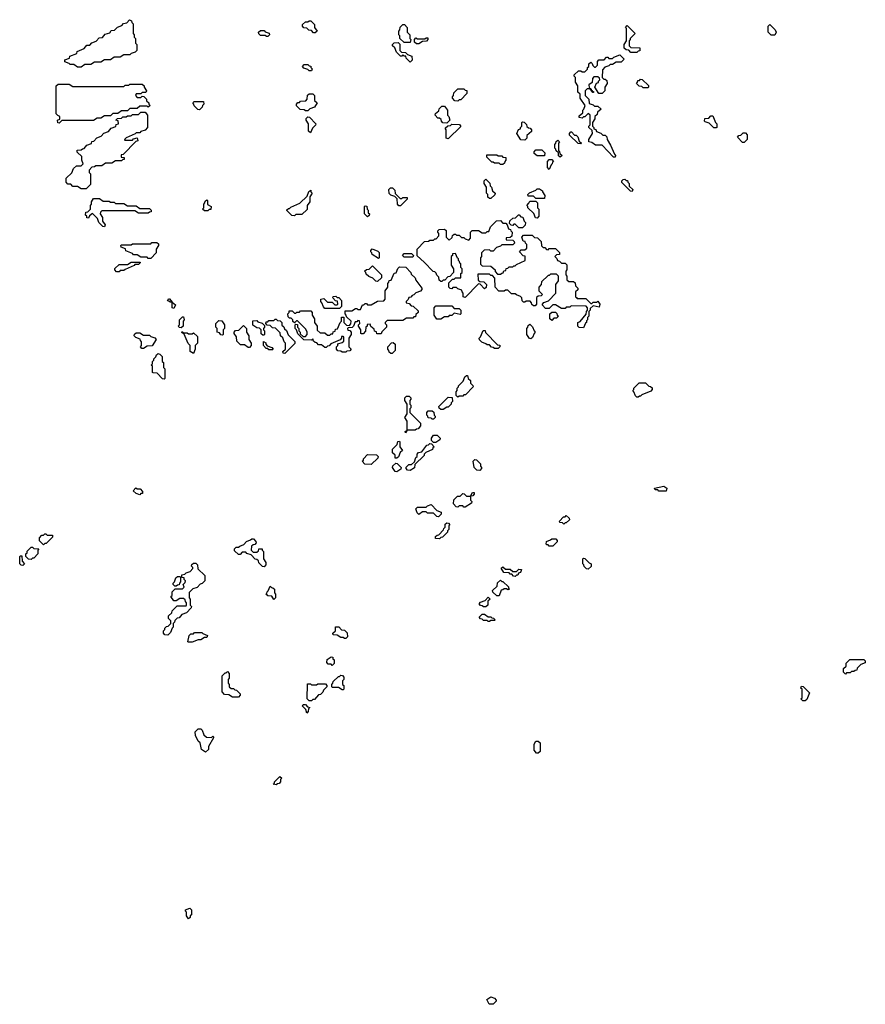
# Model space of a CAD drawing. Extents: x 2886962 to 3052311, y 540590 to 918621.
# Tile 30 of 164: x 2912600 to 2919538, y 755630 to 763708. Entities that reach past the tile are written whole.
import ezdxf

# ---------------------------------------------------------------- set-up
doc = ezdxf.new("R2010")
doc.units = 0

msp = doc.modelspace()

# ---------------------------------------------------------------- linework, layer by layer
at = {"layer": '0CON20XD'}
for points in [[(2913105, 763320), (2913075, 763320), (2913045, 763340), (2913015, 763340), (2913005, 763350), (2912971.7, 763361.7), (2912971.7, 763378.3), (2913008.3, 763391.7), (2913011.7, 763408.3), (2913068.3, 763431.7), (2913071.7, 763448.3), (2913128.3, 763471.7), (2913151.7, 763498.3), (2913175, 763500), (2913191.7, 763518.3), (2913228.3, 763531.7), (2913251.7, 763558.3), (2913278.3, 763561.7), (2913301.7, 763588.3), (2913338.3, 763601.7), (2913351.7, 763618.3), (2913378.3, 763621.7), (2913401.7, 763648.3), (2913438.3, 763661.7), (2913451.7, 763678.3), (2913478.3, 763681.7), (2913501.7, 763708.3), (2913518.3, 763698.3), (2913520, 763685), (2913530, 763675), (2913530, 763595), (2913540, 763585), (2913540, 763565), (2913550, 763555), (2913550, 763515), (2913560, 763505), (2913560, 763455), (2913548.3, 763441.7), (2913515, 763430), (2913505, 763420), (2913455, 763420), (2913425, 763400), (2913375, 763400), (2913345, 763380), (2913295, 763380), (2913265, 763360), (2913215, 763360), (2913185, 763340), (2913135, 763340), (2913105, 763320)], [(2915025, 763600), (2915011.7, 763601.7), (2914995, 763620), (2914971.7, 763621.7), (2914955, 763640), (2914931.7, 763641.7), (2914920, 763655), (2914921.7, 763668.3), (2914945, 763690), (2914965, 763690), (2914975, 763700), (2914988.3, 763698.3), (2915018.3, 763668.3), (2915020, 763645), (2915040, 763615), (2915025, 763600)], [(2915805, 763520), (2915755, 763520), (2915720, 763555), (2915720, 763575), (2915710, 763585), (2915710, 763615), (2915720, 763625), (2915721.7, 763648.3), (2915745, 763670), (2915758.3, 763668.3), (2915780, 763645), (2915780, 763605), (2915800, 763585), (2915800, 763555), (2915810, 763545), (2915805, 763520)], [(2917665, 763440), (2917615, 763440), (2917598.3, 763458.3), (2917575, 763460), (2917560, 763475), (2917560, 763505), (2917580, 763535), (2917580, 763635), (2917570, 763645), (2917585, 763660), (2917650, 763595), (2917610, 763555), (2917610, 763545), (2917600, 763535), (2917600, 763495), (2917615, 763480), (2917688.3, 763478.3), (2917688.3, 763451.7), (2917675, 763450), (2917665, 763440)], [(2918795, 763582.5), (2918765, 763582.5), (2918740, 763605), (2918740, 763655), (2918755, 763670), (2918800, 763625), (2918807.5, 763605), (2918795, 763582.5)], [(2914635, 763570), (2914625, 763570), (2914615, 763580), (2914575, 763580), (2914561.7, 763591.7), (2914560, 763605), (2914575, 763620), (2914605, 763620), (2914615, 763610), (2914648.3, 763598.3), (2914650, 763585), (2914635, 763570)], [(2915805, 763360), (2915771.7, 763391.7), (2915768.3, 763408.3), (2915755, 763410), (2915745, 763420), (2915735, 763410), (2915725, 763410), (2915691.7, 763441.7), (2915678.3, 763478.3), (2915660, 763495), (2915660, 763505), (2915671.7, 763518.3), (2915705, 763520), (2915718.3, 763508.3), (2915720, 763455), (2915731.7, 763441.7), (2915765, 763440), (2915781.7, 763421.7), (2915818.3, 763408.3), (2915820, 763375), (2915805, 763360)], [(2915875, 763510), (2915855, 763510), (2915840, 763525), (2915840, 763545), (2915851.7, 763558.3), (2915865, 763550), (2915925, 763550), (2915935, 763560), (2915948.3, 763558.3), (2915950, 763545), (2915938.3, 763531.7), (2915905, 763530), (2915875, 763510)], [(2917485, 762580), (2917471.7, 762581.7), (2917378.3, 762678.3), (2917325, 762680), (2917295, 762700), (2917270, 762705), (2917270, 762725), (2917300, 762775), (2917298.3, 762798.3), (2917270, 762825), (2917270, 762835), (2917280, 762845), (2917280, 762925), (2917265, 762940), (2917238.3, 762911.7), (2917225, 762910), (2917215, 762900), (2917190, 762905), (2917191.7, 762918.3), (2917220, 762945), (2917220, 762965), (2917230, 762975), (2917240, 763005), (2917200, 763065), (2917198.3, 763098.3), (2917180, 763115), (2917180, 763165), (2917160, 763195), (2917160, 763235), (2917150, 763245), (2917150, 763255), (2917185, 763290), (2917205, 763290), (2917215, 763280), (2917238.3, 763281.7), (2917258.3, 763301.7), (2917260, 763315), (2917270, 763325), (2917270, 763345), (2917285, 763360), (2917298.3, 763348.3), (2917301.7, 763331.7), (2917315, 763320), (2917325, 763320), (2917340, 763335), (2917340, 763365), (2917351.7, 763378.3), (2917395, 763380), (2917415, 763400), (2917425, 763400), (2917435, 763390), (2917465, 763390), (2917475, 763400), (2917525, 763420), (2917560, 763385), (2917535, 763360), (2917495, 763360), (2917465, 763340), (2917445, 763340), (2917435, 763330), (2917401.7, 763318.3), (2917381.7, 763298.3), (2917380, 763235), (2917391.7, 763221.7), (2917405, 763220), (2917418.3, 763208.3), (2917420, 763185), (2917400, 763155), (2917400, 763125), (2917378.3, 763101.7), (2917351.7, 763101.7), (2917320, 763155), (2917331.7, 763188.3), (2917348.3, 763191.7), (2917350, 763205), (2917360, 763215), (2917358.3, 763228.3), (2917345, 763240), (2917311.7, 763238.3), (2917300, 763225), (2917298.3, 763191.7), (2917270, 763175), (2917271.7, 763151.7), (2917288.3, 763138.3), (2917290, 763130), (2917298.3, 763128.3), (2917300, 763120), (2917308.3, 763118.3), (2917308.3, 763111.7), (2917301.7, 763111.7), (2917280, 763140), (2917255, 763140), (2917240, 763125), (2917240, 763085), (2917270, 763055), (2917271.7, 763021.7), (2917305, 763010), (2917315, 763000), (2917345, 763000), (2917370, 762975), (2917341.7, 762948.3), (2917338.3, 762931.7), (2917320, 762915), (2917320, 762895), (2917300, 762865), (2917300, 762835), (2917310, 762825), (2917311.7, 762811.7), (2917328.3, 762808.3), (2917331.7, 762791.7), (2917368.3, 762778.3), (2917385, 762760), (2917405, 762760), (2917418.3, 762748.3), (2917420, 762725), (2917448.3, 762678.3), (2917480, 762605), (2917490, 762595), (2917485, 762580)], [(2914995, 763290), (2914975, 763290), (2914965, 763300), (2914931.7, 763311.7), (2914920, 763325), (2914935, 763340), (2914965, 763340), (2914975, 763330), (2914988.3, 763328.3), (2914990, 763315), (2915000, 763305), (2914995, 763290)], [(2912925, 762860), (2912911.7, 762861.7), (2912910, 762885), (2912928.3, 762891.7), (2912930, 762915), (2912911.7, 762921.7), (2912900, 762935), (2912900, 763165), (2912915, 763180), (2913005, 763180), (2913035, 763160), (2913455, 763160), (2913465, 763170), (2913495, 763170), (2913505, 763180), (2913605, 763180), (2913620, 763165), (2913620, 763155), (2913640, 763125), (2913635, 763110), (2913605, 763110), (2913595, 763100), (2913555, 763100), (2913550, 763085), (2913565, 763070), (2913595, 763070), (2913605, 763080), (2913618.3, 763078.3), (2913640, 763055), (2913641.7, 763041.7), (2913660, 763025), (2913660, 763015), (2913670, 763005), (2913655, 762990), (2913645, 763000), (2913585, 763000), (2913565, 762980), (2913505, 762980), (2913485, 762960), (2913435, 762960), (2913405, 762940), (2913365, 762940), (2913345, 762920), (2913295, 762920), (2913265, 762900), (2913235, 762900), (2913205, 762880), (2912945, 762880), (2912925, 762860)], [(2917755, 763150), (2917715, 763150), (2917705, 763160), (2917681.7, 763161.7), (2917660, 763185), (2917670, 763195), (2917671.7, 763208.3), (2917685, 763210), (2917695, 763220), (2917708.3, 763218.3), (2917758.3, 763168.3), (2917760, 763155), (2917755, 763150)], [(2914965, 762960), (2914945, 762960), (2914935, 762970), (2914901.7, 762971.7), (2914871.7, 763001.7), (2914870, 763015), (2914881.7, 763028.3), (2914895, 763030), (2914905, 763040), (2914948.3, 763041.7), (2914960, 763055), (2914961.7, 763088.3), (2914975, 763100), (2915005, 763100), (2915020, 763085), (2915020, 763045), (2915040, 763025), (2915018.3, 762991.7), (2914981.7, 762978.3), (2914965, 762960)], [(2916195, 763040), (2916171.7, 763041.7), (2916150, 763065), (2916150, 763075), (2916160, 763085), (2916161.7, 763108.3), (2916195, 763140), (2916245, 763140), (2916255, 763130), (2916268.3, 763128.3), (2916268.3, 763101.7), (2916218.3, 763051.7), (2916205, 763050), (2916195, 763040)], [(2914075, 762970), (2914061.7, 762971.7), (2914031.7, 763001.7), (2914030, 763015), (2914020, 763025), (2914031.7, 763038.3), (2914108.3, 763038.3), (2914110, 763015), (2914100, 763005), (2914098.3, 762991.7), (2914075, 762970)], [(2916105, 762860), (2916071.7, 762861.7), (2916060, 762875), (2916058.3, 762888.3), (2916045, 762900), (2916031.7, 762901.7), (2916010, 762925), (2916011.7, 762938.3), (2916038.3, 762961.7), (2916041.7, 762978.3), (2916065, 763000), (2916085, 763000), (2916110, 762965), (2916110, 762925), (2916120, 762915), (2916130, 762885), (2916105, 762860)], [(2913145, 762320), (2913105, 762320), (2913075, 762340), (2913035, 762340), (2913018.3, 762358.3), (2912995, 762360), (2912980, 762375), (2912981.7, 762408.3), (2913028.3, 762451.7), (2913041.7, 762488.3), (2913065, 762510), (2913105, 762510), (2913120, 762525), (2913110, 762555), (2913110, 762585), (2913071.7, 762621.7), (2913071.7, 762638.3), (2913105, 762640), (2913115, 762650), (2913128.3, 762651.7), (2913151.7, 762678.3), (2913188.3, 762691.7), (2913191.7, 762708.3), (2913208.3, 762711.7), (2913231.7, 762738.3), (2913268.3, 762751.7), (2913291.7, 762778.3), (2913328.3, 762791.7), (2913351.7, 762818.3), (2913388.3, 762831.7), (2913391.7, 762848.3), (2913410, 762855), (2913408.3, 762878.3), (2913390, 762885), (2913401.7, 762898.3), (2913435, 762900), (2913445, 762910), (2913475, 762910), (2913485, 762920), (2913515, 762920), (2913525, 762930), (2913575, 762930), (2913595, 762950), (2913628.3, 762948.3), (2913650, 762925), (2913650, 762825), (2913628.3, 762801.7), (2913595, 762790), (2913585, 762780), (2913555, 762780), (2913548.3, 762771.7), (2913475, 762740), (2913461.7, 762728.3), (2913460, 762720), (2913525, 762720), (2913535, 762730), (2913565, 762740), (2913570, 762715), (2913551.7, 762708.3), (2913448.3, 762601.7), (2913431.7, 762598.3), (2913431.7, 762581.7), (2913458.3, 762578.3), (2913458.3, 762561.7), (2913445, 762560), (2913435, 762550), (2913385, 762550), (2913355, 762530), (2913305, 762530), (2913275, 762510), (2913225, 762510), (2913215, 762500), (2913191.7, 762498.3), (2913170, 762475), (2913170, 762455), (2913180, 762445), (2913180, 762355), (2913145, 762320)], [(2918315, 762820), (2918295, 762820), (2918258.3, 762858.3), (2918225, 762870), (2918220, 762875), (2918221.7, 762898.3), (2918255, 762900), (2918271.7, 762918.3), (2918288.3, 762918.3), (2918310, 762865), (2918320, 762855), (2918320, 762825), (2918315, 762820)], [(2914985, 762780), (2914970, 762795), (2914970, 762855), (2914950, 762885), (2914951.7, 762898.3), (2914965, 762910), (2914978.3, 762908.3), (2915030, 762855), (2915028.3, 762841.7), (2915001.7, 762818.3), (2914985, 762780)], [(2916115, 762730), (2916100, 762735), (2916100, 762805), (2916091.7, 762818.3), (2916111.7, 762838.3), (2916135, 762840), (2916145, 762850), (2916208.3, 762848.3), (2916218.3, 762831.7), (2916115, 762730)], [(2916745, 762720), (2916711.7, 762721.7), (2916680, 762775), (2916691.7, 762808.3), (2916708.3, 762811.7), (2916710, 762825), (2916720, 762835), (2916720, 762865), (2916725, 762870), (2916738.3, 762868.3), (2916758.3, 762848.3), (2916761.7, 762831.7), (2916775, 762820), (2916788.3, 762818.3), (2916800, 762805), (2916798.3, 762791.7), (2916761.7, 762758.3), (2916760, 762735), (2916745, 762720)], [(2917205, 762690), (2917181.7, 762691.7), (2917111.7, 762761.7), (2917110, 762775), (2917121.7, 762788.3), (2917128.3, 762788.3), (2917151.7, 762761.7), (2917165, 762760), (2917178.3, 762748.3), (2917191.7, 762711.7), (2917210, 762695), (2917205, 762690)], [(2918545, 762700), (2918531.7, 762701.7), (2918490, 762745), (2918501.7, 762758.3), (2918518.3, 762761.7), (2918535, 762780), (2918555, 762780), (2918570, 762765), (2918570, 762725), (2918545, 762700)], [(2917035, 762580), (2917021.7, 762591.7), (2917020, 762615), (2917001.7, 762631.7), (2917000, 762645), (2916990, 762655), (2916990, 762685), (2917000, 762695), (2917001.7, 762708.3), (2917015, 762720), (2917030, 762705), (2917020, 762695), (2917020, 762635), (2917030, 762625), (2917031.7, 762611.7), (2917050, 762595), (2917035, 762580)], [(2916565, 762520), (2916545, 762520), (2916535, 762530), (2916495, 762530), (2916485, 762540), (2916475, 762540), (2916431.7, 762581.7), (2916431.7, 762598.3), (2916515, 762600), (2916525, 762590), (2916555, 762590), (2916565, 762580), (2916588.3, 762578.3), (2916590, 762555), (2916580, 762545), (2916578.3, 762531.7), (2916565, 762520)], [(2916905, 762590), (2916845, 762590), (2916821.7, 762611.7), (2916820, 762625), (2916835, 762640), (2916885, 762640), (2916910, 762615), (2916905, 762590)], [(2916945, 762480), (2916930, 762495), (2916930, 762545), (2916945, 762560), (2916965, 762560), (2916980, 762545), (2916971.7, 762538.3), (2916970, 762525), (2916961.7, 762518.3), (2916945, 762480)], [(2916465, 762240), (2916455, 762240), (2916441.7, 762251.7), (2916440, 762275), (2916430, 762285), (2916430, 762335), (2916410, 762365), (2916410, 762385), (2916425, 762400), (2916458.3, 762368.3), (2916460, 762345), (2916470, 762335), (2916480, 762305), (2916500, 762285), (2916498.3, 762271.7), (2916465, 762240)], [(2917625, 762300), (2917611.7, 762301.7), (2917541.7, 762371.7), (2917540, 762385), (2917551.7, 762398.3), (2917565, 762400), (2917575, 762390), (2917588.3, 762388.3), (2917590, 762375), (2917600, 762365), (2917601.7, 762341.7), (2917630, 762315), (2917625, 762300)], [(2914855, 762100), (2914831.7, 762101.7), (2914791.7, 762141.7), (2914791.7, 762148.3), (2914805, 762160), (2914815, 762160), (2914825, 762170), (2914898.3, 762201.7), (2914958.3, 762261.7), (2914971.7, 762298.3), (2914988.3, 762308.3), (2914990, 762295), (2915000, 762285), (2914980, 762255), (2914980, 762215), (2914960, 762185), (2914958.3, 762151.7), (2914915, 762110), (2914865, 762110), (2914855, 762100)], [(2915725, 762180), (2915711.7, 762181.7), (2915700, 762195), (2915698.3, 762238.3), (2915678.3, 762258.3), (2915645, 762270), (2915631.7, 762281.7), (2915630, 762315), (2915641.7, 762328.3), (2915658.3, 762328.3), (2915678.3, 762308.3), (2915681.7, 762281.7), (2915721.7, 762241.7), (2915735, 762240), (2915745, 762250), (2915778.3, 762248.3), (2915780, 762235), (2915725, 762180)], [(2916905, 762240), (2916835, 762240), (2916815, 762260), (2916771.7, 762261.7), (2916770, 762275), (2916781.7, 762288.3), (2916835, 762310), (2916845, 762320), (2916865, 762320), (2916890, 762305), (2916890, 762295), (2916910, 762265), (2916905, 762240)], [(2913295, 762010), (2913281.7, 762011.7), (2913261.7, 762031.7), (2913250, 762045), (2913238.3, 762078.3), (2913198.3, 762118.3), (2913171.7, 762098.3), (2913165, 762080), (2913151.7, 762081.7), (2913150, 762095), (2913140, 762105), (2913141.7, 762128.3), (2913158.3, 762131.7), (2913180, 762155), (2913180, 762185), (2913190, 762195), (2913190, 762215), (2913205, 762240), (2913255, 762240), (2913285, 762220), (2913335, 762220), (2913345, 762210), (2913375, 762210), (2913385, 762200), (2913455, 762200), (2913485, 762180), (2913555, 762180), (2913585, 762160), (2913665, 762160), (2913680, 762145), (2913678.3, 762131.7), (2913665, 762130), (2913655, 762120), (2913575, 762120), (2913545, 762140), (2913275, 762140), (2913261.7, 762128.3), (2913260, 762115), (2913280, 762085), (2913280, 762055), (2913300, 762025), (2913295, 762010)], [(2914145, 762140), (2914115, 762140), (2914100, 762155), (2914110, 762165), (2914110, 762195), (2914120, 762205), (2914121.7, 762218.3), (2914135, 762230), (2914140, 762225), (2914141.7, 762191.7), (2914170, 762175), (2914168.3, 762151.7), (2914155, 762150), (2914145, 762140)], [(2916845, 762080), (2916831.7, 762081.7), (2916818.3, 762118.3), (2916770, 762165), (2916770, 762175), (2916760, 762185), (2916778.3, 762201.7), (2916785, 762220), (2916835, 762220), (2916850, 762205), (2916850, 762165), (2916860, 762155), (2916860, 762095), (2916845, 762080)], [(2915455, 762090), (2915430, 762115), (2915430, 762175), (2915435, 762180), (2915448.3, 762178.3), (2915450, 762155), (2915460, 762145), (2915460, 762125), (2915470, 762115), (2915468.3, 762101.7), (2915455, 762090)], [(2917225, 761180), (2917191.7, 761181.7), (2917180, 761195), (2917180, 761225), (2917198.3, 761231.7), (2917248.3, 761291.7), (2917250, 761315), (2917260, 761325), (2917260, 761345), (2917248.3, 761358.3), (2917125, 761360), (2917115, 761350), (2917085, 761350), (2917075, 761340), (2917045, 761340), (2916995, 761370), (2916975, 761370), (2916945, 761340), (2916915, 761340), (2916890, 761365), (2916890, 761375), (2916901.7, 761388.3), (2916938.3, 761401.7), (2917000, 761465), (2917000, 761535), (2917020, 761565), (2917020, 761605), (2917005, 761620), (2916955, 761620), (2916945, 761610), (2916935, 761610), (2916881.7, 761558.3), (2916880, 761535), (2916860, 761515), (2916860, 761485), (2916890, 761455), (2916878.3, 761441.7), (2916855, 761440), (2916841.7, 761428.3), (2916840, 761375), (2916828.3, 761361.7), (2916815, 761360), (2916801.7, 761371.7), (2916800, 761385), (2916788.3, 761398.3), (2916755, 761400), (2916745, 761390), (2916735, 761390), (2916721.7, 761401.7), (2916720, 761425), (2916708.3, 761438.3), (2916675, 761450), (2916665, 761460), (2916635, 761460), (2916605, 761490), (2916585, 761490), (2916575, 761480), (2916531.7, 761481.7), (2916500, 761515), (2916498.3, 761588.3), (2916478.3, 761608.3), (2916465, 761610), (2916455, 761620), (2916360, 761620), (2916361.7, 761571.7), (2916375, 761560), (2916408.3, 761558.3), (2916430, 761535), (2916428.3, 761511.7), (2916415, 761500), (2916378.3, 761538.3), (2916365, 761540), (2916255, 761430), (2916240, 761435), (2916240, 761465), (2916230, 761475), (2916228.3, 761488.3), (2916195, 761500), (2916185, 761510), (2916155, 761510), (2916145, 761500), (2916131.7, 761501.7), (2916120, 761515), (2916121.7, 761548.3), (2916151.7, 761578.3), (2916165, 761580), (2916175, 761590), (2916218.3, 761591.7), (2916220, 761625), (2916230, 761635), (2916230, 761665), (2916220, 761675), (2916220, 761705), (2916211.7, 761711.7), (2916210, 761725), (2916201.7, 761731.7), (2916200, 761745), (2916191.7, 761751.7), (2916175, 761790), (2916151.7, 761788.3), (2916150, 761775), (2916140, 761765), (2916140, 761695), (2916160, 761665), (2916160, 761635), (2916128.3, 761601.7), (2916111.7, 761598.3), (2916088.3, 761571.7), (2916075, 761570), (2916065, 761560), (2916055, 761560), (2916041.7, 761571.7), (2916040, 761595), (2916021.7, 761611.7), (2916018.3, 761628.3), (2916005, 761640), (2915991.7, 761641.7), (2915918.3, 761718.3), (2915861.7, 761771.7), (2915860, 761825), (2915921.7, 761888.3), (2915955, 761890), (2915965, 761900), (2915995, 761900), (2916005, 761910), (2916018.3, 761911.7), (2916040, 761935), (2916040, 761955), (2916030, 761965), (2916030, 761975), (2916041.7, 761988.3), (2916085, 761990), (2916098.3, 761978.3), (2916100, 761925), (2916125, 761900), (2916148.3, 761921.7), (2916151.7, 761938.3), (2916165, 761950), (2916175, 761950), (2916185, 761940), (2916205, 761940), (2916225, 761920), (2916245, 761920), (2916255, 761910), (2916285, 761900), (2916300, 761915), (2916300, 761965), (2916311.7, 761978.3), (2916365, 761980), (2916395, 761960), (2916425, 761960), (2916435, 761970), (2916448.3, 761971.7), (2916461.7, 762008.3), (2916511.7, 762058.3), (2916545, 762060), (2916565, 762040), (2916588.3, 762038.3), (2916600, 762025), (2916611.7, 761991.7), (2916628.3, 761988.3), (2916630, 761975), (2916640, 761965), (2916638.3, 761931.7), (2916625, 761920), (2916591.7, 761918.3), (2916591.7, 761901.7), (2916645, 761900), (2916658.3, 761888.3), (2916660, 761875), (2916645, 761860), (2916555, 761860), (2916545, 761850), (2916511.7, 761838.3), (2916485, 761810), (2916465, 761810), (2916455, 761820), (2916411.7, 761818.3), (2916390, 761795), (2916390, 761765), (2916380, 761755), (2916381.7, 761701.7), (2916395, 761690), (2916466.7, 761686.7), (2916500, 761655), (2916501.7, 761641.7), (2916521.7, 761621.7), (2916545, 761620), (2916555, 761630), (2916568.3, 761631.7), (2916571.7, 761648.3), (2916588.3, 761651.7), (2916591.7, 761668.3), (2916605, 761670), (2916615, 761680), (2916645, 761680), (2916655, 761690), (2916665, 761690), (2916675, 761700), (2916748.3, 761731.7), (2916748.3, 761768.3), (2916731.7, 761771.7), (2916700, 761805), (2916715, 761820), (2916745, 761820), (2916760, 761835), (2916760, 761865), (2916750, 761875), (2916748.3, 761888.3), (2916731.7, 761891.7), (2916720, 761925), (2916735, 761940), (2916805, 761940), (2916825, 761920), (2916848.3, 761918.3), (2916878.3, 761888.3), (2916881.7, 761851.7), (2916895, 761840), (2916908.3, 761838.3), (2916921.7, 761821.7), (2916935, 761820), (2916945, 761830), (2916995, 761830), (2917028.3, 761798.3), (2917028.3, 761781.7), (2917005, 761780), (2916990, 761765), (2917008.3, 761748.3), (2917011.7, 761731.7), (2917028.3, 761728.3), (2917045, 761710), (2917075, 761710), (2917088.3, 761698.3), (2917090, 761655), (2917080, 761645), (2917080, 761615), (2917090, 761605), (2917090, 761575), (2917105, 761560), (2917145, 761560), (2917158.3, 761548.3), (2917160, 761525), (2917180, 761505), (2917178.3, 761491.7), (2917160, 761475), (2917160, 761435), (2917168.3, 761428.3), (2917175, 761420), (2917245, 761420), (2917285, 761380), (2917295, 761380), (2917305, 761390), (2917335, 761390), (2917345, 761400), (2917360, 761375), (2917355, 761350), (2917305, 761360), (2917281.7, 761338.3), (2917280, 761325), (2917270, 761315), (2917270, 761275), (2917260, 761265), (2917260, 761245), (2917251.7, 761238.3), (2917250, 761225), (2917241.7, 761218.3), (2917225, 761180)], [(2916725, 762000), (2916695, 762000), (2916665, 762030), (2916655, 762030), (2916645, 762020), (2916631.7, 762021.7), (2916620, 762035), (2916621.7, 762058.3), (2916645, 762080), (2916668.3, 762081.7), (2916691.7, 762108.3), (2916698.3, 762108.3), (2916711.7, 762091.7), (2916728.3, 762088.3), (2916740, 762055), (2916750, 762045), (2916748.3, 762021.7), (2916725, 762000)], [(2913675, 761750), (2913655, 761750), (2913645, 761760), (2913595, 761760), (2913565, 761780), (2913535, 761780), (2913525, 761790), (2913471.7, 761811.7), (2913468.3, 761828.3), (2913431.7, 761841.7), (2913430, 761855), (2913435, 761860), (2913515, 761860), (2913525, 761870), (2913675, 761870), (2913685, 761880), (2913725, 761880), (2913738.3, 761868.3), (2913740, 761855), (2913720, 761825), (2913720, 761795), (2913675, 761750)], [(2915545, 761750), (2915491.7, 761781.7), (2915490, 761795), (2915480, 761805), (2915480, 761815), (2915491.7, 761828.3), (2915538.3, 761808.3), (2915548.3, 761798.3), (2915550, 761755), (2915545, 761750)], [(2915825, 761760), (2915755, 761760), (2915740, 761775), (2915755, 761790), (2915815, 761790), (2915830, 761775), (2915825, 761760)], [(2913415, 761640), (2913395, 761640), (2913380, 761655), (2913381.7, 761668.3), (2913415, 761700), (2913485, 761700), (2913515, 761720), (2913585, 761720), (2913590, 761715), (2913575, 761700), (2913545, 761700), (2913538.3, 761691.7), (2913465, 761660), (2913455, 761650), (2913425, 761650), (2913415, 761640)], [(2915275, 760980), (2915245, 760980), (2915235, 760990), (2915211.7, 760991.7), (2915200, 761005), (2915200, 761025), (2915210, 761035), (2915211.7, 761048.3), (2915245, 761060), (2915258.3, 761071.7), (2915260, 761105), (2915255, 761110), (2915241.7, 761108.3), (2915240, 761095), (2915228.3, 761081.7), (2915151.7, 761048.3), (2915138.3, 761031.7), (2915125, 761030), (2915115, 761020), (2915105, 761020), (2915075, 761040), (2915051.7, 761041.7), (2915038.3, 761058.3), (2915025, 761060), (2915011.7, 761071.7), (2915005, 761090), (2914995, 761080), (2914931.7, 761081.7), (2914881.7, 761131.7), (2914870, 761165), (2914860, 761175), (2914860, 761205), (2914865, 761210), (2914878.3, 761208.3), (2914880, 761185), (2914890, 761175), (2914890, 761155), (2914900, 761145), (2914901.7, 761131.7), (2914925, 761110), (2914945, 761110), (2914960, 761125), (2914960, 761145), (2914948.3, 761168.3), (2914878.3, 761238.3), (2914871.7, 761238.3), (2914855, 761220), (2914841.7, 761231.7), (2914840, 761245), (2914828.3, 761258.3), (2914815, 761260), (2914801.7, 761271.7), (2914800, 761295), (2914810, 761305), (2914811.7, 761318.3), (2914835, 761320), (2914855, 761300), (2914865, 761300), (2914875, 761310), (2914895, 761310), (2914905, 761320), (2914988.3, 761318.3), (2915000, 761305), (2915000, 761285), (2915020, 761255), (2915020, 761225), (2915040, 761195), (2915041.7, 761161.7), (2915065, 761140), (2915105, 761140), (2915125, 761120), (2915145, 761120), (2915155, 761130), (2915168.3, 761131.7), (2915171.7, 761148.3), (2915188.3, 761151.7), (2915191.7, 761168.3), (2915208.3, 761171.7), (2915230, 761225), (2915240, 761235), (2915241.7, 761268.3), (2915258.3, 761268.3), (2915260, 761225), (2915281.7, 761201.7), (2915305, 761200), (2915318.3, 761211.7), (2915320, 761235), (2915281.7, 761271.7), (2915280, 761285), (2915270, 761295), (2915271.7, 761318.3), (2915325, 761320), (2915355, 761340), (2915365, 761340), (2915375, 761330), (2915395, 761330), (2915411.7, 761368.3), (2915425, 761370), (2915435, 761380), (2915445, 761380), (2915455, 761370), (2915485, 761370), (2915535, 761400), (2915588.3, 761401.7), (2915600, 761415), (2915600, 761485), (2915620, 761515), (2915620, 761545), (2915630, 761555), (2915631.7, 761568.3), (2915648.3, 761571.7), (2915671.7, 761628.3), (2915688.3, 761631.7), (2915701.7, 761668.3), (2915715, 761680), (2915768.3, 761678.3), (2915810, 761635), (2915811.7, 761621.7), (2915845, 761590), (2915851.7, 761571.7), (2915900, 761505), (2915900, 761495), (2915888.3, 761481.7), (2915851.7, 761468.3), (2915835, 761450), (2915820, 761445), (2915808.3, 761431.7), (2915791.7, 761428.3), (2915788.3, 761411.7), (2915770, 761395), (2915770, 761385), (2915795, 761380), (2915811.7, 761361.7), (2915828.3, 761358.3), (2915868.3, 761318.3), (2915870, 761305), (2915851.7, 761288.3), (2915848.3, 761271.7), (2915835, 761270), (2915825, 761260), (2915775, 761260), (2915745, 761240), (2915615, 761240), (2915600, 761225), (2915600, 761215), (2915610, 761205), (2915610, 761185), (2915571.7, 761148.3), (2915565, 761130), (2915531.7, 761131.7), (2915528.3, 761148.3), (2915511.7, 761151.7), (2915508.3, 761168.3), (2915481.7, 761191.7), (2915475, 761210), (2915451.7, 761208.3), (2915450, 761195), (2915440, 761185), (2915438.3, 761151.7), (2915418.3, 761131.7), (2915405, 761130), (2915400, 761135), (2915400, 761165), (2915380, 761195), (2915380, 761205), (2915390, 761215), (2915388.3, 761238.3), (2915375, 761240), (2915365, 761230), (2915351.7, 761228.3), (2915340, 761195), (2915328.3, 761181.7), (2915295, 761180), (2915290, 761175), (2915291.7, 761161.7), (2915308.3, 761158.3), (2915320, 761145), (2915320, 761125), (2915300, 761095), (2915300, 761025), (2915320, 761005), (2915308.3, 760991.7), (2915285, 760990), (2915275, 760980)], [(2915535, 761560), (2915521.7, 761561.7), (2915498.3, 761588.3), (2915465, 761600), (2915441.7, 761621.7), (2915440, 761635), (2915430, 761645), (2915445, 761660), (2915468.3, 761661.7), (2915495, 761690), (2915570, 761615), (2915568.3, 761591.7), (2915535, 761560)], [(2913865, 761340), (2913850, 761345), (2913850, 761390), (2913835, 761390), (2913825, 761400), (2913811.7, 761401.7), (2913821.7, 761418.3), (2913828.3, 761418.3), (2913850, 761390), (2913878.3, 761368.3), (2913865, 761340)], [(2915225, 761340), (2915105, 761340), (2915091.7, 761351.7), (2915080, 761385), (2915070, 761395), (2915070, 761415), (2915095, 761420), (2915125, 761390), (2915165, 761390), (2915185, 761370), (2915205, 761370), (2915210, 761375), (2915208.3, 761398.3), (2915191.7, 761401.7), (2915170, 761425), (2915171.7, 761438.3), (2915195, 761440), (2915205, 761430), (2915218.3, 761428.3), (2915240, 761405), (2915240, 761355), (2915225, 761340)], [(2916055, 761250), (2916021.7, 761251.7), (2916000, 761285), (2916000, 761345), (2916015, 761360), (2916145, 761360), (2916165, 761340), (2916205, 761340), (2916220, 761325), (2916220, 761295), (2916215, 761290), (2916165, 761300), (2916145, 761280), (2916125, 761280), (2916115, 761270), (2916085, 761270), (2916055, 761250)], [(2916965, 761240), (2916950, 761255), (2916950, 761295), (2916965, 761310), (2916995, 761310), (2917008.3, 761298.3), (2917010, 761285), (2917020, 761275), (2917005, 761260), (2916981.7, 761258.3), (2916965, 761240)], [(2913925, 761180), (2913911.7, 761181.7), (2913900, 761195), (2913910, 761205), (2913910, 761245), (2913935, 761270), (2913945, 761270), (2913950, 761245), (2913940, 761235), (2913940, 761195), (2913925, 761180)], [(2914265, 761120), (2914251.7, 761121.7), (2914238.3, 761138.3), (2914220, 761145), (2914220, 761175), (2914210, 761185), (2914210, 761215), (2914235, 761240), (2914258.3, 761238.3), (2914280, 761205), (2914280, 761175), (2914270, 761165), (2914270, 761125), (2914265, 761120)], [(2914605, 761120), (2914595, 761120), (2914581.7, 761131.7), (2914580, 761165), (2914568.3, 761178.3), (2914545, 761180), (2914511.7, 761201.7), (2914511.7, 761238.3), (2914545, 761240), (2914555, 761230), (2914588.3, 761218.3), (2914608.3, 761198.3), (2914610, 761185), (2914600, 761175), (2914600, 761165), (2914610, 761155), (2914610, 761125), (2914605, 761120)], [(2914775, 760970), (2914761.7, 760971.7), (2914760, 760985), (2914780, 761005), (2914780, 761055), (2914770, 761065), (2914758.3, 761098.3), (2914740, 761115), (2914738.3, 761138.3), (2914698.3, 761178.3), (2914675, 761180), (2914655, 761200), (2914631.7, 761201.7), (2914620, 761215), (2914621.7, 761228.3), (2914635, 761230), (2914645, 761240), (2914685, 761240), (2914695, 761250), (2914705, 761250), (2914715, 761240), (2914738.3, 761238.3), (2914750, 761225), (2914751.7, 761201.7), (2914768.3, 761188.3), (2914771.7, 761171.7), (2914788.3, 761158.3), (2914801.7, 761121.7), (2914858.3, 761068.3), (2914858.3, 761051.7), (2914775, 760970)], [(2914025, 760970), (2914000, 760985), (2914000, 761035), (2913981.7, 761051.7), (2913948.3, 761128.3), (2913931.7, 761141.7), (2913931.7, 761148.3), (2913938.3, 761148.3), (2913940, 761140), (2913975, 761140), (2913985, 761130), (2914015, 761130), (2914025, 761140), (2914058.3, 761108.3), (2914060, 761055), (2914040, 761035), (2914040, 761005), (2914025, 760970)], [(2914485, 761020), (2914475, 761020), (2914445, 761040), (2914411.7, 761041.7), (2914381.7, 761071.7), (2914380, 761105), (2914360, 761135), (2914360, 761145), (2914371.7, 761158.3), (2914398.3, 761161.7), (2914435, 761200), (2914460, 761175), (2914460, 761145), (2914480, 761115), (2914480, 761085), (2914500, 761055), (2914500, 761035), (2914485, 761020)], [(2916525, 761010), (2916495, 761010), (2916485, 761020), (2916471.7, 761021.7), (2916455, 761040), (2916435, 761040), (2916425, 761050), (2916391.7, 761061.7), (2916371.7, 761081.7), (2916370, 761095), (2916380, 761105), (2916401.7, 761158.3), (2916418.3, 761158.3), (2916421.7, 761141.7), (2916521.7, 761041.7), (2916538.3, 761038.3), (2916540, 761025), (2916525, 761010)], [(2916795, 761090), (2916781.7, 761091.7), (2916760, 761125), (2916760, 761175), (2916770, 761185), (2916771.7, 761198.3), (2916785, 761210), (2916808.3, 761188.3), (2916820, 761155), (2916830, 761145), (2916820, 761135), (2916808.3, 761101.7), (2916795, 761090)], [(2913615, 761010), (2913601.7, 761011.7), (2913590, 761025), (2913600, 761035), (2913600, 761065), (2913590, 761075), (2913588.3, 761088.3), (2913551.7, 761101.7), (2913540, 761115), (2913541.7, 761128.3), (2913555, 761140), (2913585, 761140), (2913615, 761120), (2913665, 761120), (2913675, 761110), (2913708.3, 761098.3), (2913720, 761085), (2913688.3, 761031.7), (2913645, 761030), (2913615, 761010)], [(2914675, 761000), (2914645, 761000), (2914635, 761010), (2914621.7, 761011.7), (2914600, 761035), (2914601.7, 761068.3), (2914618.3, 761058.3), (2914620, 761045), (2914631.7, 761031.7), (2914668.3, 761018.3), (2914680, 761005), (2914675, 761000)], [(2915655, 760970), (2915645, 760970), (2915631.7, 760981.7), (2915630, 760995), (2915620, 761005), (2915620, 761025), (2915651.7, 761058.3), (2915665, 761060), (2915680, 761045), (2915680, 760995), (2915655, 760970)], [(2913785, 760760), (2913771.7, 760761.7), (2913728.3, 760808.3), (2913695, 760810), (2913690, 760815), (2913690, 760865), (2913680, 760875), (2913690, 760885), (2913690, 760905), (2913700, 760915), (2913700, 760925), (2913718.3, 760941.7), (2913721.7, 760958.3), (2913735, 760970), (2913750, 760965), (2913770, 760945), (2913770, 760905), (2913780, 760895), (2913780, 760855), (2913790, 760845), (2913790, 760765), (2913785, 760760)], [(2916195, 760610), (2916180, 760625), (2916180, 760655), (2916190, 760665), (2916190, 760685), (2916200, 760695), (2916200, 760705), (2916238.3, 760741.7), (2916251.7, 760778.3), (2916265, 760790), (2916275, 760790), (2916280, 760765), (2916298.3, 760748.3), (2916300, 760725), (2916318.3, 760708.3), (2916320, 760695), (2916258.3, 760631.7), (2916245, 760630), (2916235, 760620), (2916205, 760620), (2916195, 760610)], [(2917675, 760610), (2917665, 760610), (2917651.7, 760621.7), (2917640, 760655), (2917630, 760665), (2917640, 760675), (2917640, 760685), (2917681.7, 760728.3), (2917735, 760730), (2917761.7, 760701.7), (2917775, 760700), (2917788.3, 760688.3), (2917790, 760675), (2917778.3, 760661.7), (2917705, 760630), (2917695, 760620), (2917685, 760620), (2917675, 760610)], [(2915765, 760320), (2915761.7, 760328.3), (2915780, 760340), (2915780, 760415), (2915760, 760445), (2915780, 760475), (2915780, 760555), (2915760, 760585), (2915760, 760605), (2915775, 760620), (2915795, 760620), (2915810, 760605), (2915810, 760595), (2915800, 760585), (2915800, 760555), (2915810, 760545), (2915810, 760525), (2915800, 760515), (2915800, 760485), (2915888.3, 760398.3), (2915890, 760375), (2915868.3, 760351.7), (2915855, 760350), (2915845, 760340), (2915780, 760340), (2915765, 760320)], [(2916075, 760510), (2916055, 760510), (2916041.7, 760521.7), (2916040, 760535), (2916115, 760610), (2916148.3, 760608.3), (2916150, 760575), (2916140, 760565), (2916140, 760555), (2916115, 760530), (2916105, 760530), (2916075, 760510)], [(2915995, 760430), (2915985, 760430), (2915975, 760440), (2915951.7, 760441.7), (2915950, 760455), (2915940, 760465), (2915940, 760485), (2915951.7, 760498.3), (2915985, 760500), (2915998.3, 760488.3), (2916000, 760465), (2916010, 760455), (2916010, 760445), (2915995, 760430)], [(2916015, 760240), (2915995, 760240), (2915980, 760255), (2915980, 760275), (2915995, 760300), (2916025, 760300), (2916050, 760275), (2916048.3, 760261.7), (2916015, 760240)], [(2915695, 760110), (2915681.7, 760111.7), (2915680, 760135), (2915660, 760155), (2915660, 760185), (2915698.3, 760221.7), (2915701.7, 760248.3), (2915715, 760250), (2915720, 760245), (2915720, 760205), (2915740, 760175), (2915721.7, 760158.3), (2915708.3, 760121.7), (2915695, 760110)], [(2915805, 760010), (2915781.7, 760011.7), (2915770, 760025), (2915771.7, 760038.3), (2915791.7, 760058.3), (2915815, 760060), (2915838.3, 760081.7), (2915850, 760115), (2915860, 760125), (2915860, 760145), (2915871.7, 760158.3), (2915898.3, 760161.7), (2915941.7, 760218.3), (2915955, 760220), (2915965, 760230), (2915978.3, 760228.3), (2916000, 760205), (2915990, 760195), (2915988.3, 760181.7), (2915931.7, 760158.3), (2915920, 760145), (2915918.3, 760131.7), (2915841.7, 760058.3), (2915838.3, 760031.7), (2915805, 760010)], [(2915485, 760060), (2915431.7, 760061.7), (2915410, 760085), (2915420, 760095), (2915420, 760105), (2915455, 760140), (2915528.3, 760138.3), (2915540, 760125), (2915538.3, 760111.7), (2915485, 760060)], [(2916375, 760010), (2916351.7, 760011.7), (2916330, 760035), (2916320, 760085), (2916335, 760100), (2916348.3, 760098.3), (2916380, 760065), (2916380, 760045), (2916390, 760035), (2916390, 760025), (2916375, 760010)], [(2915695, 760000), (2915681.7, 760001.7), (2915660, 760035), (2915661.7, 760048.3), (2915685, 760070), (2915698.3, 760068.3), (2915730, 760035), (2915728.3, 760021.7), (2915695, 760000)], [(2913585, 759810), (2913555, 759820), (2913531.7, 759841.7), (2913551.7, 759868.3), (2913565, 759860), (2913588.3, 759858.3), (2913608.3, 759838.3), (2913608.3, 759821.7), (2913595, 759820), (2913585, 759810)], [(2917905, 759840), (2917845, 759840), (2917835, 759850), (2917815, 759850), (2917810, 759865), (2917885, 759880), (2917910, 759865), (2917905, 759840)], [(2916255, 759710), (2916245, 759710), (2916235, 759720), (2916205, 759720), (2916195, 759710), (2916181.7, 759711.7), (2916160, 759735), (2916161.7, 759768.3), (2916191.7, 759798.3), (2916215, 759800), (2916235, 759820), (2916248.3, 759818.3), (2916265, 759800), (2916300, 759800), (2916315, 759830), (2916328.3, 759828.3), (2916330, 759815), (2916318.3, 759801.7), (2916300, 759800), (2916300, 759765), (2916310, 759755), (2916308.3, 759741.7), (2916255, 759710)], [(2916035, 759630), (2916021.7, 759631.7), (2915995, 759660), (2915945, 759660), (2915935, 759670), (2915905, 759670), (2915875, 759650), (2915861.7, 759661.7), (2915850, 759695), (2915865, 759710), (2915935, 759710), (2915945, 759720), (2915975, 759730), (2916021.7, 759681.7), (2916058.3, 759668.3), (2916058.3, 759651.7), (2916035, 759630)], [(2917065, 759570), (2917055, 759580), (2917031.7, 759581.7), (2917030, 759595), (2917061.7, 759628.3), (2917075, 759630), (2917085, 759640), (2917108.3, 759618.3), (2917110, 759605), (2917085, 759580), (2917075, 759580), (2917065, 759570)], [(2916045, 759450), (2916011.7, 759451.7), (2916011.7, 759468.3), (2916025, 759480), (2916038.3, 759481.7), (2916078.3, 759521.7), (2916080, 759535), (2916090, 759545), (2916091.7, 759568.3), (2916105, 759580), (2916118.3, 759578.3), (2916130, 759565), (2916120, 759555), (2916120, 759525), (2916110, 759515), (2916110, 759505), (2916068.3, 759461.7), (2916055, 759460), (2916045, 759450)], [(2912795, 759400), (2912761.7, 759431.7), (2912761.7, 759458.3), (2912781.7, 759478.3), (2912795, 759480), (2912805, 759490), (2912815, 759490), (2912825, 759480), (2912868.3, 759478.3), (2912868.3, 759461.7), (2912818.3, 759411.7), (2912805, 759410), (2912795, 759400)], [(2914605, 759220), (2914591.7, 759221.7), (2914561.7, 759251.7), (2914558.3, 759268.3), (2914545, 759280), (2914531.7, 759281.7), (2914498.3, 759318.3), (2914465, 759330), (2914455, 759340), (2914425, 759340), (2914408.3, 759321.7), (2914395, 759320), (2914361.7, 759351.7), (2914361.7, 759368.3), (2914375, 759380), (2914395, 759380), (2914405, 759390), (2914438.3, 759401.7), (2914461.7, 759428.3), (2914495, 759440), (2914505, 759450), (2914518.3, 759448.3), (2914538.3, 759428.3), (2914540, 759415), (2914528.3, 759401.7), (2914515, 759400), (2914501.7, 759388.3), (2914500, 759355), (2914515, 759340), (2914545, 759340), (2914558.3, 759351.7), (2914561.7, 759368.3), (2914588.3, 759368.3), (2914590, 759355), (2914600, 759345), (2914600, 759285), (2914620, 759255), (2914620, 759235), (2914605, 759220)], [(2916975, 759390), (2916945, 759390), (2916935, 759400), (2916925, 759400), (2916920, 759405), (2916921.7, 759428.3), (2916955, 759440), (2916965, 759450), (2916998.3, 759448.3), (2917010, 759435), (2917010, 759425), (2916975, 759390)], [(2912695, 759280), (2912671.7, 759281.7), (2912650, 759305), (2912650, 759325), (2912660, 759335), (2912661.7, 759348.3), (2912695, 759380), (2912705, 759380), (2912715, 759370), (2912758.3, 759368.3), (2912750, 759355), (2912750, 759325), (2912715, 759290), (2912705, 759290), (2912695, 759280)], [(2912625, 759230), (2912611.7, 759231.7), (2912600, 759245), (2912600, 759305), (2912605, 759310), (2912618.3, 759308.3), (2912620, 759265), (2912640, 759245), (2912625, 759230)], [(2917265, 759200), (2917251.7, 759201.7), (2917231.7, 759221.7), (2917230, 759235), (2917220, 759245), (2917220, 759285), (2917225, 759290), (2917238.3, 759288.3), (2917271.7, 759251.7), (2917290, 759245), (2917288.3, 759221.7), (2917265, 759200)], [(2913815, 758660), (2913791.7, 758661.7), (2913780, 758675), (2913780, 758695), (2913790, 758705), (2913790, 758715), (2913805, 758730), (2913818.3, 758731.7), (2913840, 758755), (2913840, 758775), (2913820, 758795), (2913821.7, 758818.3), (2913848.3, 758841.7), (2913851.7, 758858.3), (2913891.7, 758898.3), (2913965, 758900), (2913970, 758905), (2913970, 758925), (2913960, 758935), (2913958.3, 758948.3), (2913945, 758960), (2913915, 758960), (2913885, 758940), (2913865, 758940), (2913840, 758975), (2913850, 758985), (2913850, 759015), (2913875, 759040), (2913935, 759040), (2913948.3, 759051.7), (2913940, 759075), (2913958.3, 759091.7), (2913960, 759105), (2913950, 759115), (2913948.3, 759128.3), (2913931.7, 759131.7), (2913930, 759155), (2913955, 759160), (2913965, 759170), (2913998.3, 759181.7), (2914020, 759205), (2914020, 759215), (2914010, 759225), (2914011.7, 759238.3), (2914025, 759250), (2914045, 759250), (2914060, 759235), (2914061.7, 759201.7), (2914118.3, 759148.3), (2914120, 759105), (2914098.3, 759081.7), (2914081.7, 759078.3), (2914055, 759050), (2914021.7, 759038.3), (2913991.7, 759008.3), (2913990, 758965), (2914000, 758955), (2914000, 758905), (2914010, 758895), (2914008.3, 758881.7), (2913968.3, 758841.7), (2913931.7, 758828.3), (2913908.3, 758801.7), (2913891.7, 758798.3), (2913871.7, 758778.3), (2913870, 758765), (2913860, 758755), (2913860, 758725), (2913850, 758715), (2913838.3, 758681.7), (2913815, 758660)], [(2916665, 759140), (2916651.7, 759141.7), (2916638.3, 759158.3), (2916625, 759160), (2916615, 759170), (2916571.7, 759171.7), (2916551.7, 759208.3), (2916565, 759220), (2916585, 759200), (2916625, 759200), (2916645, 759180), (2916675, 759180), (2916695, 759200), (2916718.3, 759198.3), (2916708.3, 759171.7), (2916691.7, 759168.3), (2916688.3, 759151.7), (2916675, 759150), (2916665, 759140)], [(2913885, 759060), (2913871.7, 759061.7), (2913860, 759075), (2913860, 759085), (2913870, 759095), (2913881.7, 759128.3), (2913895, 759140), (2913915, 759140), (2913920, 759135), (2913920, 759095), (2913910, 759085), (2913908.3, 759071.7), (2913895, 759070), (2913885, 759060)], [(2914685, 758950), (2914668.3, 758978.3), (2914635, 758980), (2914620, 758995), (2914628.3, 759001.7), (2914630, 759015), (2914638.3, 759021.7), (2914655, 759060), (2914665, 759050), (2914678.3, 759048.3), (2914690, 759035), (2914690, 759005), (2914700, 758995), (2914700, 758965), (2914685, 758950)], [(2916535, 758980), (2916515, 758980), (2916481.7, 759011.7), (2916480, 759025), (2916518.3, 759061.7), (2916521.7, 759088.3), (2916545, 759110), (2916555, 759100), (2916565, 759100), (2916610, 759055), (2916610, 759045), (2916620, 759035), (2916605, 759030), (2916595, 759040), (2916575, 759040), (2916565, 759030), (2916551.7, 759028.3), (2916535, 758980)], [(2916425, 758890), (2916405, 758890), (2916395, 758900), (2916381.7, 758901.7), (2916370, 758915), (2916381.7, 758928.3), (2916418.3, 758941.7), (2916445, 758970), (2916460, 758955), (2916441.7, 758938.3), (2916440, 758905), (2916425, 758890)], [(2916455, 758770), (2916445, 758770), (2916435, 758780), (2916405, 758780), (2916395, 758790), (2916381.7, 758791.7), (2916370, 758805), (2916395, 758830), (2916415, 758830), (2916445, 758810), (2916465, 758810), (2916475, 758800), (2916488.3, 758798.3), (2916500, 758785), (2916495, 758780), (2916465, 758780), (2916455, 758770)], [(2915275, 758630), (2915265, 758630), (2915255, 758640), (2915235, 758640), (2915205, 758660), (2915171.7, 758661.7), (2915170, 758675), (2915190, 758695), (2915191.7, 758728.3), (2915218.3, 758728.3), (2915241.7, 758701.7), (2915265, 758700), (2915288.3, 758678.3), (2915290, 758645), (2915275, 758630)], [(2913985, 758600), (2913980, 758605), (2913990, 758655), (2914005, 758670), (2914025, 758670), (2914035, 758680), (2914095, 758680), (2914101.7, 758671.7), (2914140, 758655), (2914135, 758640), (2914115, 758640), (2914085, 758620), (2914065, 758620), (2914015, 758602.5), (2913985, 758600)], [(2915165, 758410), (2915155, 758420), (2915131.7, 758421.7), (2915120, 758435), (2915121.7, 758458.3), (2915155, 758480), (2915168.3, 758478.3), (2915170, 758465), (2915180, 758455), (2915180, 758425), (2915165, 758410)], [(2919375, 758340), (2919360, 758355), (2919360, 758385), (2919380, 758405), (2919381.7, 758428.3), (2919411.7, 758458.3), (2919525, 758460), (2919538.3, 758448.3), (2919538.3, 758431.7), (2919501.7, 758418.3), (2919471.7, 758388.3), (2919468.3, 758371.7), (2919455, 758370), (2919445, 758360), (2919425, 758360), (2919415, 758350), (2919385, 758350), (2919375, 758340)], [(2914395, 758150), (2914345, 758150), (2914315, 758170), (2914281.7, 758171.7), (2914260, 758195), (2914260, 758325), (2914285, 758350), (2914295, 758350), (2914305, 758360), (2914320, 758345), (2914320, 758305), (2914310, 758295), (2914310, 758265), (2914320, 758255), (2914320, 758235), (2914335, 758220), (2914355, 758220), (2914365, 758210), (2914378.3, 758208.3), (2914408.3, 758178.3), (2914410, 758165), (2914395, 758150)], [(2915255, 758210), (2915245, 758210), (2915215, 758230), (2915165, 758230), (2915160, 758235), (2915160, 758255), (2915170, 758265), (2915171.7, 758278.3), (2915215, 758320), (2915225, 758320), (2915235, 758330), (2915248.3, 758328.3), (2915260, 758315), (2915260, 758295), (2915250, 758285), (2915250, 758255), (2915260, 758245), (2915260, 758215), (2915255, 758210)], [(2914995, 758120), (2914975, 758120), (2914960, 758135), (2914961.7, 758258.3), (2914985, 758260), (2914995, 758250), (2915035, 758250), (2915045, 758260), (2915108.3, 758258.3), (2915120, 758245), (2915120, 758235), (2915091.7, 758208.3), (2915088.3, 758191.7), (2915068.3, 758171.7), (2915051.7, 758168.3), (2915018.3, 758131.7), (2915005, 758130), (2914995, 758120)], [(2919045, 758120), (2919025, 758120), (2919010, 758135), (2919020, 758145), (2919020, 758215), (2919010, 758225), (2919015, 758240), (2919028.3, 758238.3), (2919080, 758185), (2919058.3, 758131.7), (2919045, 758120)], [(2914955, 758020), (2914948.3, 758048.3), (2914920, 758075), (2914925, 758090), (2914945, 758090), (2914961.7, 758071.7), (2914980, 758065), (2914970, 758055), (2914968.3, 758031.7), (2914955, 758020)], [(2914125, 757700), (2914091.7, 757721.7), (2914080, 757775), (2914065, 757790), (2914042.5, 757835), (2914040, 757865), (2914065, 757890), (2914085, 757890), (2914098.3, 757878.3), (2914111.7, 757841.7), (2914131.7, 757821.7), (2914175, 757820), (2914185, 757830), (2914190, 757825), (2914190, 757815), (2914150, 757745), (2914148.3, 757721.7), (2914125, 757700)], [(2916855, 757690), (2916841.7, 757691.7), (2916820, 757715), (2916820, 757765), (2916835, 757790), (2916855, 757790), (2916870, 757775), (2916870, 757705), (2916855, 757690)], [(2914705, 757430), (2914680, 757435), (2914690, 757445), (2914690, 757455), (2914735, 757500), (2914750, 757485), (2914740, 757475), (2914740, 757455), (2914728.3, 757441.7), (2914715, 757440), (2914705, 757430)], [(2913985, 756330), (2913970, 756355), (2913970, 756385), (2913960, 756395), (2913960, 756405), (2913995, 756420), (2914010, 756405), (2914010, 756365), (2914000, 756355), (2913998.3, 756341.7), (2913985, 756330)], [(2916485, 755630), (2916451.7, 755631.7), (2916431.7, 755668.3), (2916465, 755690), (2916495, 755680), (2916510, 755665), (2916510, 755655), (2916485, 755630)]]:
    msp.add_lwpolyline(points, dxfattribs=at)

doc.saveas('drawing.dxf')
